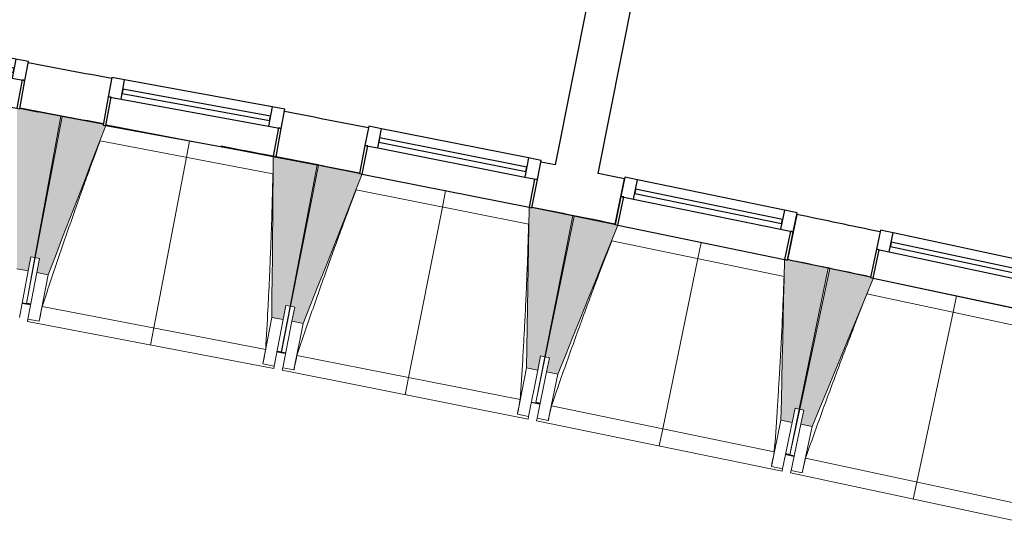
# Model space of a CAD drawing. Header units: millimetres. Extents: x 1293 to 60335, y -36590 to 4541.
# Tile 53 of 65: x 40533 to 43949, y -32771 to -31017. Entities that reach past the tile are written whole.
import ezdxf

# ---------------------------------------------------------------- set-up
doc = ezdxf.new("R2010")
doc.units = ezdxf.units.MM
doc.layers.add('A-GLAZ', color=7, linetype='Continuous', lineweight=25, true_color=0x5c63b1)
for name, color, linetype, lineweight in [('BATIEMENT', 7, 'Continuous', 18), ('BATIMENT', 7, 'Continuous', 25), ('FENETRES', 7, 'Continuous', 25), ('GEN', 7, 'Continuous', 18), ('MOBILIER', 7, 'Continuous', 18), ('SOLS', 7, 'Continuous', 25)]:
    doc.layers.add(name, color=color, linetype=linetype, lineweight=lineweight)

# ---------------------------------------------------------------- blocks, each defined once
blk = doc.blocks.new('XXX_VIDE FENETRE - 590-389517-2021_015_1111_DCE_1_50_N0 FINI_CVC_PAC')
at = {"layer": 'A-GLAZ'}
for p, q in [((260.1, -120), (-260.1, -120)), ((-260.1, -120), (-260.1, -135)), ((-260.1, -135), (260.1, -135)), ((260.1, -135), (260.1, -120))]:
    blk.add_line(p, q, dxfattribs=at)
at = {"layer": 'FENETRES'}
for p, q in [((-305.1, 0), (-305.1, -100)), ((-295.1, 0), (-305.1, 0)), ((295.1, 0), (-295.1, 0)), ((-295.1, -100), (-295.1, 0)), ((305.1, 0), (295.1, 0)), ((295.1, 0), (295.1, -100)), ((305.1, -100), (305.1, 0)), ((-305.1, -100), (-295.1, -100)), ((-260.1, -100), (-305.1, -100)), ((-305.1, -100), (-305.1, -167.5)), ((-260.1, -167.5), (-260.1, -100)), ((260.1, -100), (-260.1, -100)), ((260.1, -100), (260.1, -167.5)), ((305.1, -100), (260.1, -100)), ((295.1, -100), (305.1, -100)), ((305.1, -167.5), (305.1, -100)), ((-305.1, -167.5), (-260.1, -167.5)), ((-260.1, -167.5), (260.1, -167.5)), ((260.1, -167.5), (305.1, -167.5))]:
    blk.add_line(p, q, dxfattribs=at)
blk = doc.blocks.new('72_SOUS EVIER - Type A-516873-2021_015_1111_DCE_1_50_N0 FINI_CVC_PAC')
at = {"layer": 'MOBILIER', "color": 8, "true_color": 0x808080}
for p, q in [((475.8, 0), (612.7, 0)), ((914.6, 0), (1344.7, 0)), ((1344.7, 0), (1344.7, -600)), ((-1249.5, -600), (1344.7, -600))]:
    blk.add_line(p, q, dxfattribs=at)
blk = doc.blocks.new('B02_ARC_rvt-1-2021_015_1111_DCE_1_50_N0 FINI_CVC_PAC')
at = {"layer": 'BATIEMENT', "lineweight": 25}
for p, q in [((3600.6, -31551.3), (4417.5, -27422)), ((3884.2, -29334.5), (3451.6, -31521.2)), ((3659.8, -31726.6), (3692, -31569.8)), ((3693.2, -31564.1), (3679.6, -31630.2)), ((3737.3, -31573.2), (3693.2, -31564.1)), ((3723.7, -31639.3), (3737.3, -31573.2)), ((3679.6, -31630.2), (3659.5, -31728.2)), ((3679.6, -31630.2), (3723.7, -31639.3)), ((3689.4, -31632.2), (3679.6, -31630.2)), ((3730.7, -31605), (3727.7, -31619.7)), ((3727.7, -31619.7), (4237.2, -31724.6)), ((4240.3, -31709.9), (3730.7, -31605)), ((3669.2, -31730.2), (3689.4, -31632.2)), ((4246.8, -31678.1), (4233.2, -31744.2)), ((4290.9, -31687.1), (4246.8, -31678.1)), ((4289.7, -31692.8), (4257.5, -31849.6)), ((4277.3, -31753.2), (4290.9, -31687.1)), ((3659.5, -31728.2), (3669.2, -31730.2)), ((4237.2, -31724.6), (4240.3, -31709.9)), ((4233.2, -31744.2), (4277.3, -31753.2)), ((4267.5, -31751.2), (4247.3, -31849.2)), ((4257.1, -31851.2), (4277.3, -31753.2)), ((4277.3, -31753.2), (4267.5, -31751.2)), ((4247.3, -31849.2), (4257.1, -31851.2))]:
    blk.add_line(p, q, dxfattribs=at)
at = {"layer": 'BATIEMENT', "lineweight": 25, "flags": 128}
for points in [[(3451.6, -31521.2), (3426.9, -31516.2), (3402.2, -31511.3)], [(3692, -31569.8), (3646.3, -31560.6), (3600.6, -31551.3)]]:
    blk.add_lwpolyline(points, dxfattribs=at)
at = {"layer": 'BATIEMENT', "lineweight": 25}
for radius, start, end in [(125924.8, 79.334828, 79.468848), (125764.8, 79.334487, 79.468677), (125924.8, 78.922103, 79.05718), (125764.8, 78.922284, 79.056485), (125764.8, 78.51009, 78.644289), (125924.8, 78.097717, 78.232269), (125764.8, 78.097897, 78.232096)]:
    blk.add_arc((-21392, -154971), radius, start, end, dxfattribs=at)
at = {"layer": 'BATIMENT'}
for p, q in [((2483.4, -31493.3), (2435.8, -31484.1)), ((4246.8, -31678.1), (3737.3, -31573.2)), ((3723.7, -31639.3), (4233.2, -31744.2)), ((3669.2, -31730.2), (4247.3, -31849.2))]:
    blk.add_line(p, q, dxfattribs=at)
at = {"layer": 'SOLS'}
for p, q in [((1594.3, -31324.7), (1656.5, -31336.3)), ((1736.9, -31351.3), (1741.6, -31352.1)), ((2655.7, -31526.7), (2772.5, -31549.5)), ((3513.1, -31696.8), (3517.8, -31697.8)), ((3655, -31725.6), (3659.8, -31726.6)), ((4399.3, -31879.2), (4404, -31880.2))]:
    blk.add_line(p, q, dxfattribs=at)
blk.add_arc((-21392, -154971), 125764.8, 78.97876, 79.144958, dxfattribs=at)
at = {"layer": 'FENETRES', "lineweight": 18}
for p, rotation in [((1294, -31271.4), 169.6030480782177), ((2183.3, -31437.8), 169.6030480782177), ((3071.4, -31610.6), 168.7797790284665), ((4843.8, -31975.2), 167.956509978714)]:
    blk.add_blockref('XXX_VIDE FENETRE - 590-389517-2021_015_1111_DCE_1_50_N0 FINI_CVC_PAC', p, dxfattribs=dict(at, rotation=rotation))
at = {"layer": 'MOBILIER', "lineweight": 18, "rotation": 168.8099662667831}
blk.add_blockref('72_SOUS EVIER - Type A-516873-2021_015_1111_DCE_1_50_N0 FINI_CVC_PAC', (2224.7, -31284.8), dxfattribs=at)
blk = doc.blocks.new('20_MUR PREFA_01 - MODULE_01 B-3165811-2021_015_1111_DCE_1_50_N0 FINI_CVC_PAC')
at = {"layer": 'GEN'}
for p, q in [((0, 722.1), (0, 661.4)), ((0, 661.4), (0, 58.5)), ((0, 0.7), (0, 58.5))]:
    blk.add_line(p, q, dxfattribs=at)
blk = doc.blocks.new('B02_DC_STR_rvt-1-2021_015_1111_DCE_1_50_N0 FINI_CVC_PAC')
at = {"layer": 'BATIMENT', "lineweight": 5, "true_color": 0x787878}
for points in [[(1623, -31889), (1632, -31839.9), (1646.7, -31842.6), (1736.8, -31352), (1594.2, -31325.8), (1594.1, -31326.5), (1584.3, -31324.7), (1583.9, -31881.9)], [(1692.6, -31902.1), (1892.7, -31384.5), (1883.3, -31382.7), (1883.3, -31379.8), (1741.5, -31352.7), (1647.9, -31842.7), (1662.6, -31845.5), (1653.3, -31894.6), (1662.6, -31896.4)], [(2507.8, -32057.8), (2517.2, -32008.7), (2531.9, -32011.5), (2625.5, -31521.5), (2473.2, -31492.5), (2468.5, -32050.3), (2470.3, -32050.6)], [(2577.3, -32071.3), (2782, -31553.1), (2772.2, -31551.2), (2772.2, -31550.5), (2630.2, -31522.3), (2533.1, -32011.6), (2547.8, -32014.5), (2538.1, -32063.6), (2547.8, -32065.5)], [(3391.5, -32232.8), (3401.2, -32183.8), (3415.9, -32186.7), (3513, -31697.5), (3370.8, -31669.3), (3370.7, -31669.9), (3360.9, -31668), (3352.2, -32225.1), (3355.5, -32225.7)], [(3460.9, -32246.9), (3669.5, -31729.5), (3517.7, -31698.3), (3417.1, -32186.8), (3431.8, -32189.9), (3421.7, -32238.8), (3431.8, -32240.9)], [(4273.8, -32414.3), (4283.9, -32365.3), (4298.6, -32368.3), (4399.2, -31879.8), (4247.4, -31848.5), (4234.7, -32406.2), (4239.4, -32407.2)], [(4343.1, -32428.8), (4555.2, -31913.6), (4545.4, -31911.5), (4545.4, -31910.8), (4403.9, -31880.6), (4299.8, -32368.4), (4314.5, -32371.6), (4304, -32420.5), (4314.5, -32422.7)]]:
    blk.add_hatch(color=8, dxfattribs=at).paths.add_polyline_path(points)
at = {"layer": 'BATIEMENT'}
for p, q in [((1736.8, -31352), (1594.2, -31325.8)), ((1646.7, -31842.6), (1736.8, -31352)), ((1741.5, -31352.7), (1647.9, -31842.7)), ((1883.8, -31379.9), (1741.5, -31352.7)), ((2625.5, -31521.5), (2473.2, -31492.5)), ((2531.9, -32011.5), (2625.5, -31521.5)), ((2630.2, -31522.3), (2533.1, -32011.6)), ((2772.3, -31550.5), (2630.2, -31522.3)), ((3513, -31697.5), (3370.8, -31669.2)), ((3415.9, -32186.7), (3513, -31697.5)), ((3517.7, -31698.3), (3417.1, -32186.8)), ((3669.5, -31729.5), (3517.7, -31698.3)), ((1623, -31889), (1632, -31839.9)), ((1632, -31839.9), (1646.7, -31842.6)), ((1647.9, -31842.7), (1662.6, -31845.5)), ((1662.6, -31845.5), (1653.3, -31894.6)), ((4399.2, -31879.8), (4247.4, -31848.5)), ((1583.6, -31881.8), (1623, -31889)), ((1653.3, -31894.6), (1692.6, -31902.1)), ((4298.6, -32368.3), (4399.2, -31879.8)), ((4403.9, -31880.6), (4299.8, -32368.4)), ((4545.6, -31910.9), (4403.9, -31880.6)), ((2507.8, -32057.8), (2517.2, -32008.7)), ((2517.2, -32008.7), (2531.9, -32011.5)), ((2533.1, -32011.6), (2547.8, -32014.5)), ((2547.8, -32014.5), (2538.1, -32063.6)), ((2468.5, -32050.3), (2507.8, -32057.8)), ((2538.1, -32063.6), (2577.3, -32071.3)), ((3391.5, -32232.8), (3401.2, -32183.8)), ((3401.2, -32183.8), (3415.9, -32186.7)), ((3417.1, -32186.8), (3431.8, -32189.9)), ((3431.8, -32189.9), (3421.7, -32238.8)), ((3352.2, -32225.1), (3391.5, -32232.8)), ((3421.7, -32238.8), (3460.9, -32246.9)), ((4273.8, -32414.3), (4283.9, -32365.3)), ((4283.9, -32365.3), (4298.6, -32368.3)), ((4299.8, -32368.4), (4314.5, -32371.6)), ((4314.5, -32371.6), (4304, -32420.5)), ((4234.7, -32406.2), (4273.8, -32414.3)), ((4304, -32420.5), (4343.1, -32428.8))]:
    blk.add_line(p, q, dxfattribs=at)
at = {"layer": 'BATIEMENT', "flags": 128}
for points in [[(1692.6, -31902.1), (1717.7, -31837.1), (1742.8, -31772), (1768, -31707), (1793.1, -31642), (1818.3, -31576.9), (1843.4, -31511.9), (1868.6, -31446.9), (1892.7, -31384.5)], [(2473.2, -31492.5), (2472.6, -31562.2), (2472.1, -31631.9), (2471.5, -31701.6), (2470.9, -31771.4), (2470.3, -31841.1), (2469.7, -31910.8), (2469.1, -31980.5), (2468.5, -32050.3)], [(2577.3, -32071.3), (2603, -32006.5), (2628.6, -31941.6), (2654.2, -31876.8), (2679.8, -31811.9), (2705.4, -31747.1), (2731, -31682.2), (2756.6, -31617.3), (2782.2, -31552.5)], [(3360.9, -31667.3), (3359.9, -31737), (3358.8, -31806.7), (3357.7, -31876.5), (3356.6, -31946.2), (3355.5, -32015.9), (3354.4, -32085.6), (3353.3, -32155.3), (3352.2, -32225.1)], [(3460.9, -32246.9), (3487, -32182.2), (3513, -32117.6), (3539.1, -32052.9), (3565.2, -31988.2), (3591.3, -31923.6), (3617.3, -31858.9), (3643.4, -31794.2), (3669.5, -31729.5)], [(4247.4, -31848.5), (4245.8, -31918.2), (4244.2, -31987.9), (4242.6, -32057.6), (4241, -32127.3), (4239.4, -32197.1), (4237.8, -32266.8), (4236.3, -32336.5), (4234.7, -32406.2)], [(4343.1, -32428.8), (4369.7, -32364.3), (4396.2, -32299.9), (4422.8, -32235.4), (4449.3, -32170.9), (4475.8, -32106.4), (4502.4, -32041.9), (4528.9, -31977.5), (4555.5, -31913)]]:
    blk.add_lwpolyline(points, dxfattribs=at)
at = {"layer": 'BATIMENT', "lineweight": 18}
for p, q in [((1893.5, -31382.5), (2473.2, -31493.1)), ((2472.3, -31551.8), (1872.7, -31437.3)), ((2782, -31553.1), (3360.9, -31668)), ((3359.6, -31726.6), (2760.8, -31607.9)), ((3669.2, -31730.2), (4247.3, -31849.2)), ((4245.6, -31907.8), (3647.7, -31784.8)), ((1646.7, -31842.6), (1617.5, -32002)), ((1617.5, -32001.9), (1647.9, -31842.7)), ((1623, -31889), (1593.3, -32050.6)), ((1622.5, -32055.9), (1653.3, -31894.6)), ((1661.8, -32063.4), (1692.6, -31902.1)), ((4555.2, -31913.6), (5132.4, -32036.8)), ((5130.3, -32095.4), (4533.2, -31968)), ((1602.3, -32001.4), (1617.1, -32004.1)), ((1617.1, -32004), (1617.3, -32003.1)), ((1617.3, -32003.1), (1617.1, -32004.1)), ((1617.1, -32004), (1631.9, -32006.8)), ((1671.7, -32012.8), (2447.2, -32160.9)), ((2531.9, -32011.5), (2501.5, -32170.7)), ((2501.6, -32170.6), (2533.1, -32011.6)), ((1620.8, -32064.8), (1622.5, -32055.9)), ((1620.8, -32064.8), (2475.3, -32227.9)), ((1661.8, -32063.4), (1622.5, -32055.9)), ((1661.9, -32063.2), (1661.8, -32063.4)), ((2468.5, -32050.3), (2437.8, -32211.6)), ((2507.8, -32057.8), (2477, -32219.1)), ((2506.2, -32224.6), (2538.1, -32063.6)), ((2545.4, -32232.4), (2577.3, -32071.3)), ((2486.4, -32169.9), (2501.2, -32172.8)), ((2501.3, -32171.8), (2501.2, -32172.8)), ((2501.2, -32172.7), (2515.9, -32175.6)), ((2437.8, -32211.6), (2437.8, -32211.3)), ((2477, -32219.1), (2437.8, -32211.6)), ((2555.7, -32181.9), (3330.1, -32335.5)), ((3415.9, -32186.7), (3384.4, -32345.7)), ((3384.4, -32345.6), (3417.1, -32186.8)), ((2477, -32219.1), (2475.3, -32227.9)), ((2504.4, -32233.5), (2506.2, -32224.6)), ((2504.4, -32233.5), (3357.8, -32402.8)), ((2545.4, -32232.4), (2506.2, -32224.6)), ((2545.5, -32232.2), (2545.4, -32232.4)), ((3352.2, -32225.1), (3320.3, -32386.1)), ((3391.5, -32232.8), (3359.5, -32393.9)), ((3388.6, -32399.7), (3421.7, -32238.8)), ((3427.8, -32407.7), (3460.9, -32246.9)), ((3369.3, -32344.9), (3384, -32347.8)), ((3384, -32347.7), (3384.2, -32346.8)), ((3384.2, -32346.8), (3384, -32347.8)), ((3384, -32347.7), (3398.7, -32350.7)), ((3438.4, -32357.3), (4211.7, -32516.5)), ((4298.6, -32368.3), (4265.9, -32527.1)), ((4266, -32527), (4299.8, -32368.4)), ((3320.3, -32386.1), (3320.3, -32385.9)), ((3359.5, -32393.9), (3320.3, -32386.1)), ((3359.5, -32393.9), (3357.8, -32402.8)), ((3386.8, -32408.5), (3388.6, -32399.7)), ((3386.8, -32408.5), (4238.9, -32584)), ((3427.8, -32407.7), (3388.6, -32399.7)), ((3427.9, -32407.5), (3427.8, -32407.7)), ((4234.7, -32406.2), (4201.6, -32567)), ((4273.8, -32414.3), (4240.7, -32575.1)), ((4269.8, -32581.1), (4304, -32420.5)), ((4308.9, -32589.4), (4343.1, -32428.8)), ((4250.8, -32526.1), (4265.5, -32529.1)), ((4265.7, -32528.2), (4265.5, -32529.1)), ((4265.5, -32529), (4280.2, -32532.2)), ((4319.9, -32539), (5092, -32703.8)), ((4201.6, -32567), (4201.6, -32566.8)), ((4240.7, -32575.1), (4201.6, -32567)), ((4240.7, -32575.1), (4238.9, -32584)), ((4267.9, -32589.9), (4269.8, -32581.1)), ((4308.9, -32589.4), (4269.8, -32581.1)), ((4267.9, -32589.9), (5118.7, -32771.4)), ((4309, -32589.2), (4308.9, -32589.4))]:
    blk.add_line(p, q, dxfattribs=at)
at = {"layer": 'BATIMENT', "lineweight": 18, "flags": 128}
for points in [[(1671.7, -32012.8), (1669.7, -32022.9), (1667.7, -32032.9), (1665.8, -32043), (1663.8, -32053.1), (1661.9, -32063.2)], [(2437.8, -32211.3), (2439.7, -32201.2), (2441.5, -32191.1), (2443.4, -32181), (2445.3, -32170.9), (2447.2, -32160.9)], [(2555.7, -32181.9), (2553.6, -32191.9), (2551.6, -32202), (2549.5, -32212), (2547.5, -32222.1), (2545.5, -32232.2)], [(3320.3, -32385.9), (3322.3, -32375.8), (3324.2, -32365.7), (3326.2, -32355.6), (3328.1, -32345.6), (3330.1, -32335.5)], [(3438.4, -32357.3), (3436.3, -32367.3), (3434.2, -32377.4), (3432.1, -32387.4), (3430, -32397.5), (3427.9, -32407.5)], [(4201.6, -32566.8), (4203.6, -32556.7), (4205.6, -32546.6), (4207.7, -32536.6), (4209.7, -32526.5), (4211.7, -32516.5)], [(4319.9, -32539), (4317.7, -32549), (4315.5, -32559.1), (4313.3, -32569.1), (4311.2, -32579.1), (4309, -32589.2)]]:
    blk.add_lwpolyline(points, dxfattribs=at)
at = {"layer": 'BATIMENT', "lineweight": 18}
for points, knots in [([(1872.8, -31437.3), (1858, -31476.9), (1835.4, -31538.2), (1805.5, -31621.3), (1780.6, -31691.7), (1754.1, -31767.7), (1716.9, -31876.5), (1689.6, -31958.2), (1671.7, -32012.8)], [0.0183454, 0.0183454, 0.0183454, 0.0183454, 0.2222222, 0.3333333, 0.4444444, 0.5833333, 0.7222222, 1, 1, 1, 1]), ([(2447.2, -32160.9), (2449.9, -32115), (2453.8, -32046.2), (2458.4, -31954.4), (2461.8, -31879.7), (2465.1, -31799.3), (2468.2, -31713), (2470.5, -31630.5), (2471.7, -31576.8), (2472.2, -31551.8)], [0, 0, 0, 0, 0.2222222, 0.3333333, 0.4444444, 0.5833333, 0.7222222, 0.8611111, 0.9816328, 0.9816328, 0.9816328, 0.9816328]), ([(2760.9, -31607.9), (2745.8, -31647.3), (2722.8, -31708.4), (2692.3, -31791.3), (2666.9, -31861.6), (2639.8, -31937.4), (2601.8, -32045.9), (2574, -32127.4), (2555.7, -32181.9)], [0.0183454, 0.0183454, 0.0183454, 0.0183454, 0.2222222, 0.3333333, 0.4444444, 0.5833333, 0.7222222, 1, 1, 1, 1]), ([(3330.1, -32335.5), (3333.2, -32289.6), (3337.5, -32220.8), (3342.8, -32129.1), (3346.8, -32054.4), (3350.6, -31974), (3354.3, -31887.8), (3357.2, -31805.3), (3358.8, -31751.6), (3359.5, -31726.6)], [0, 0, 0, 0, 0.2222222, 0.3333333, 0.4444444, 0.5833333, 0.7222222, 0.8611111, 0.9816328, 0.9816328, 0.9816328, 0.9816328]), ([(3647.8, -31784.8), (3632.4, -31824.1), (3609, -31885), (3577.9, -31967.7), (3551.9, -32037.8), (3524.3, -32113.4), (3485.6, -32221.7), (3457.1, -32302.9), (3438.4, -32357.3)], [0.0183454, 0.0183454, 0.0183454, 0.0183454, 0.2222222, 0.3333333, 0.4444444, 0.5833333, 0.7222222, 1, 1, 1, 1]), ([(4211.7, -32516.5), (4215.1, -32470.6), (4220, -32401.9), (4225.9, -32310.2), (4230.4, -32235.5), (4234.9, -32155.2), (4239.1, -32069), (4242.7, -31986.5), (4244.7, -31932.8), (4245.5, -31907.8)], [0, 0, 0, 0, 0.2222222, 0.3333333, 0.4444444, 0.5833333, 0.7222222, 0.8611111, 0.9816328, 0.9816328, 0.9816328, 0.9816328]), ([(4533.4, -31968), (4517.7, -32007.3), (4493.8, -32068), (4462.2, -32150.5), (4435.7, -32220.4), (4407.6, -32295.8), (4368, -32403.7), (4339, -32484.8), (4319.9, -32539)], [0.0183454, 0.0183454, 0.0183454, 0.0183454, 0.2222222, 0.3333333, 0.4444444, 0.5833333, 0.7222222, 1, 1, 1, 1])]:
    blk.add_open_spline(points, degree=3, knots=knots, dxfattribs=at)
at = {"layer": 'SOLS'}
for p, q in [((1632, -32005.8), (1602.5, -32000.3)), ((1602.5, -32000.3), (1632, -32005.8)), ((1632.3, -32004.7), (1617.5, -32001.9)), ((2516.1, -32174.6), (2486.6, -32168.9)), ((2486.6, -32168.9), (2516.1, -32174.6)), ((2501.5, -32170.7), (2486.8, -32167.9)), ((3369.5, -32343.8), (3398.9, -32349.8)), ((3399.1, -32348.6), (3384.4, -32345.6)), ((4280.4, -32531.2), (4251, -32525.1)), ((4251, -32525.1), (4280.4, -32531.2)), ((4265.9, -32527.1), (4251.2, -32524))]:
    blk.add_line(p, q, dxfattribs=at)
at = {"layer": 'BATIMENT', "color": 5, "lineweight": 25, "true_color": 0x0000ff}
for p, rotation in [((2183.5, -31437.1), 169.1914135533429), ((3071.6, -31609.9), 168.7797790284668), ((3958.4, -31789), 168.3681445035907), ((4844, -31974.5), 167.9565099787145)]:
    blk.add_blockref('20_MUR PREFA_01 - MODULE_01 B-3165811-2021_015_1111_DCE_1_50_N0 FINI_CVC_PAC', p, dxfattribs=dict(at, rotation=rotation))

msp = doc.modelspace()

# ---------------------------------------------------------------- block references
at = {"lineweight": 5}
for name in ['B02_DC_STR_rvt-1-2021_015_1111_DCE_1_50_N0 FINI_CVC_PAC', 'B02_ARC_rvt-1-2021_015_1111_DCE_1_50_N0 FINI_CVC_PAC']:
    msp.add_blockref(name, (38939, 0), dxfattribs=at)

doc.saveas('drawing.dxf')
